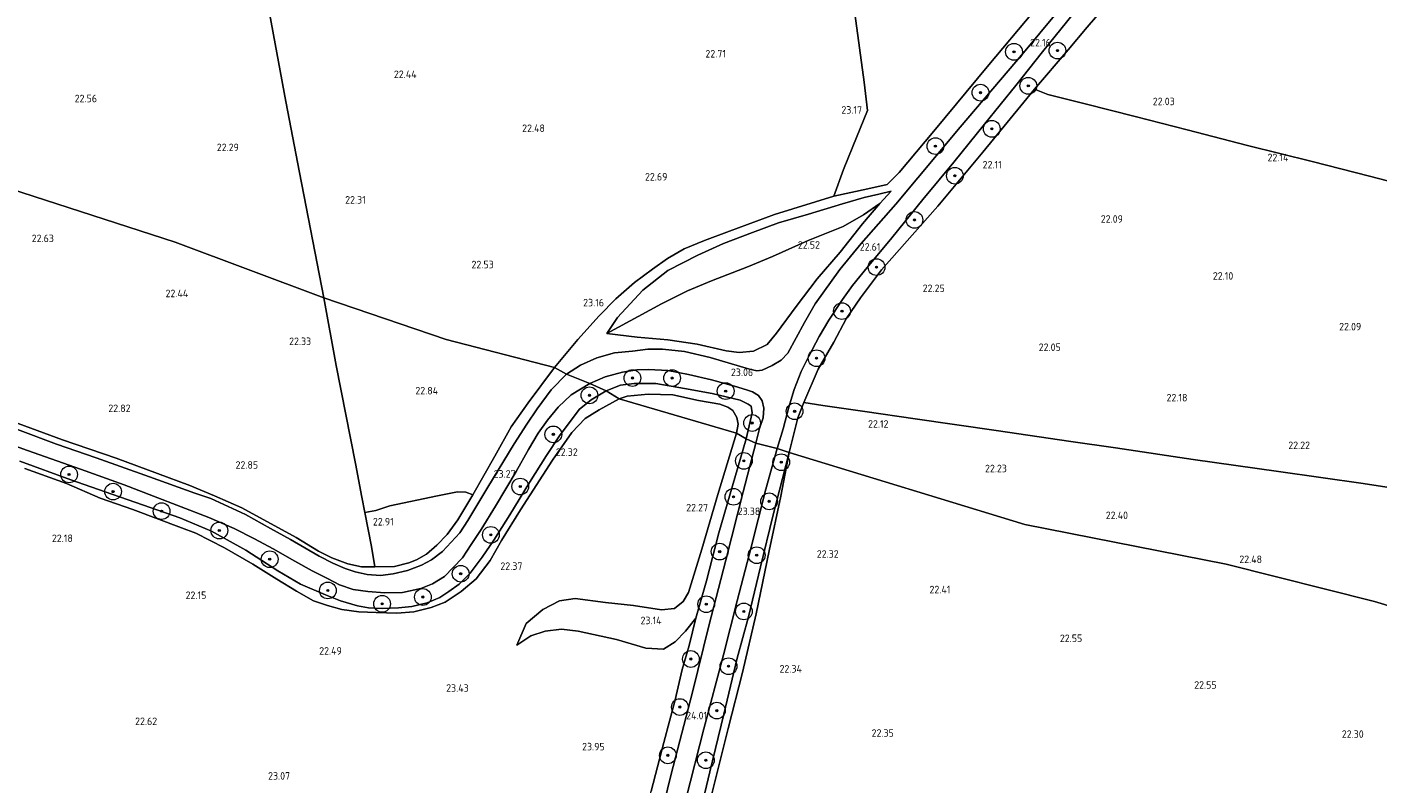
# Model space of a CAD drawing. Header units: metres. Extents: x 185049 to 189876, y 349292 to 352302.
# Tile 129 of 256: x 188527 to 188850, y 350448 to 350629. Entities that reach past the tile are written whole.
import ezdxf
from ezdxf.enums import TextEntityAlignment as Align

# ---------------------------------------------------------------- set-up
doc = ezdxf.new("R2010")
doc.units = ezdxf.units.M
for name, color, linetype, lineweight in [('B-WE-GR-BOOM-S', 90, 'Continuous', 25), ('B-WE-GR-GRAS-GV', 60, 'Continuous', 13), ('B-WE-GW-TALUD_KRUIN-G', 90, 'Continuous', 18), ('B-WE-GW-TALUD_TEEN-G', 90, 'Continuous', 18), ('B-WE-IE-TERREINAFSCHEIDING_DOORGANG-G', 210, 'Continuous', 18), ('B-WE-IE-TERREINAFSCHEIDING_KUNSTMATIG_HEKWERK-G', 20, 'IE-TERREINAFSCHEIDING-KUNSTMATIG', 18), ('B-WE-OG-TERREIN_GROEN-GV', 7, 'Continuous', 18), ('B-WE-VH-VERHARDING_ASFALT-GV', 252, 'Continuous', 18), ('X-XX-AL-HOOGTELABEL-S', 7, 'Continuous', 25)]:
    doc.layers.add(name, color=color, linetype=linetype, lineweight=lineweight)
doc.styles.add('NLCS-ISO-ANNOTATIVE-T18', font='NLCS-ISO.ttf', dxfattribs={"height": 1.8})
doc.linetypes.add('IE-TERREINAFSCHEIDING-KUNSTMATIG', pattern='A,4,[82,NLCS.SHX,S=0.75,R=90,X=0,Y=0],4,-2', length=10)

# ---------------------------------------------------------------- blocks, each defined once
blk = doc.blocks.new('SAL-HOOGTELABEL-SO')
at = {"color": 0, "linetype": 'ByBlock', "lineweight": -2, "style": 'NLCS-ISO-ANNOTATIVE-T18'}
blk.add_attdef('HOOGTE', text='', height=1.8, dxfattribs=at).set_placement((2.79, 0), align=Align.RIGHT)
blk = doc.blocks.new('SGR-BOOM_01-SO')
at = {"linetype": 'ByBlock', "lineweight": 18}
h = blk.add_hatch(color=0, dxfattribs=at)
h.dxf.hatch_style = 1
edge = h.paths.add_edge_path()
edge.add_arc((0, 0), 0.25, 0, 360)
at = {"color": 0, "linetype": 'ByBlock', "lineweight": 18}
for radius in [2, 0.25]:
    blk.add_circle((0, 0), radius, dxfattribs=at)

msp = doc.modelspace()

# ---------------------------------------------------------------- linework, layer by layer
at = {"layer": 'B-WE-GR-GRAS-GV'}
for points in [[(188592.43, 350594.566, 22.333), (188598.18, 350564.522, 22.313), (188562.679, 350577.882, 22.345), (188503.232, 350597.119, 22.531), (188499.749, 350614.711, 22.503), (188495.539, 350634.492, 22.649), (188491.817, 350653.424, 22.601), (188526.966, 350702.952, 21.865), (188549.075, 350706.327, 22.029), (188570.577, 350708.926, 22.029), (188571.788, 350703.537, 22.448), (188572.652, 350699.126, 22.866), (188573.588, 350694.345, 22.842), (188575.099, 350686.034, 22.692), (188578.41, 350668.103, 22.448), (188581.723, 350650.959, 22.365), (188585.211, 350632.731, 22.274), (188589.105, 350611.535, 22.31)], [(188687.507, 350553.481, 22.925), (188694.443, 350551.87, 22.799), (188697.605, 350551.507, 22.775), (188700.997, 350551.756, 22.72), (188704.245, 350553.373, 22.716), (188706.537, 350556.11, 22.736), (188711.193, 350562.513, 22.728), (188716.258, 350569.115, 22.728), (188721.7, 350575.519, 22.677), (188727.069, 350582.25, 22.688), (188731.219, 350587.156, 22.787), (188733.905, 350590.096, 22.677), (188730.996, 350589.338, 23.316), (188727.481, 350588.587, 23.521), (188722.318, 350587.084, 23.446), (188714.174, 350584.615, 23.458), (188706.966, 350582.522, 23.561), (188700.788, 350580.186, 23.553), (188693.791, 350577.555, 23.592), (188687.724, 350574.762, 23.584), (188680.502, 350571.107, 23.517), (188674.508, 350566.397, 23.419), (188668.482, 350559.861, 23.403), (188665.918, 350556.044, 23.316), (188673.14, 350555.136, 23.273), (188680.491, 350554.472, 23.123)], [(188639.11, 350526.646, 23.186), (188633.844, 350517.367, 23.224), (188632.18, 350518.046, 23.289), (188630.201, 350518.092, 23.266), (188625.433, 350517.163, 23.08), (188614.007, 350514.768, 22.883), (188610.693, 350513.684, 22.822), (188608.019, 350513.168, 22.894), (188607.299, 350516.827, 22.788), (188605.799, 350524.937, 22.762), (188603.507, 350536.635, 22.561), (188601.197, 350548.379, 22.405), (188598.18, 350564.522, 22.313), (188627.483, 350554.614, 22.677), (188653.375, 350547.863, 23.083), (188647.126, 350539.418, 23.107), (188643.052, 350533.651, 23.186)], [(188690.977, 350544.915, 23.095), (188696.423, 350543.414, 23.028), (188699.321, 350542.567, 23.004), (188700.784, 350542.059, 23.004), (188702.166, 350541.165, 23.016), (188703.082, 350539.944, 23.067), (188703.449, 350538.177, 23.135), (188703.316, 350535.875, 23.146), (188702.442, 350533.294, 23.182), (188701.541, 350529.755, 23.233), (188699.251, 350530.837, 23.131), (188700.659, 350537.017, 23.131), (188700.436, 350538.64, 23.135), (188699.755, 350539.127, 23.107), (188697.816, 350540.098, 23.091), (188691.128, 350541.695, 22.988), (188684.535, 350542.877, 22.996), (188677.652, 350544.02, 23.142), (188672.475, 350544.068, 23.249), (188669.181, 350543.67, 23.178), (188665.767, 350542.284, 23.146), (188661.875, 350544.025, 23.233), (188665.497, 350545.679, 23.237), (188669.636, 350546.78, 23.209), (188673.101, 350547.348, 23.17), (188675.893, 350547.406, 23.135), (188680.471, 350547.182, 23.123), (188685.462, 350546.215, 23.131)], [(188691.128, 350541.695, 22.988), (188697.816, 350540.098, 23.091), (188699.755, 350539.127, 23.107), (188700.436, 350538.64, 23.135), (188700.659, 350537.017, 23.131), (188699.251, 350530.837, 23.131), (188696.964, 350532.166, 22.167), (188697.325, 350534.321, 22.179), (188697.041, 350535.948, 22.203), (188696.028, 350537.617, 22.207), (188694.881, 350538.382, 22.215), (188692.959, 350539.072, 22.219), (188687.826, 350540.017, 22.223), (188681.684, 350541.329, 22.231), (188675.827, 350541.485, 22.242), (188670.768, 350540.999, 22.262), (188668.886, 350540.348, 22.266), (188665.767, 350542.284, 23.146), (188669.181, 350543.67, 23.178), (188672.475, 350544.068, 23.249), (188677.652, 350544.02, 23.142), (188684.535, 350542.877, 22.996)], [(188697.325, 350534.321, 22.179), (188696.964, 350532.166, 22.167), (188668.886, 350540.348, 22.266), (188670.768, 350540.999, 22.262), (188675.827, 350541.485, 22.242), (188681.684, 350541.329, 22.231), (188687.826, 350540.017, 22.223), (188692.959, 350539.072, 22.219), (188694.881, 350538.382, 22.215), (188696.028, 350537.617, 22.207), (188697.041, 350535.948, 22.203)], [(188873.423, 350494.709, 21.883), (188871.476, 350485.234, 21.942), (188849.538, 350491.852, 22.219), (188814.046, 350500.824, 22.519), (188765.945, 350510.291, 22.424), (188709.514, 350527.523, 22.685), (188711.647, 350535.84, 22.704), (188713.03, 350539.474, 22.653), (188717.594, 350538.799, 22.373), (188727.61, 350537.335, 22.187), (188739.679, 350535.572, 22.128), (188759.032, 350532.812, 22.148), (188776.888, 350530.206, 22.337), (188787.638, 350528.69, 22.294), (188806.171, 350525.855, 22.31), (188826.565, 350522.971, 22.345), (188846.873, 350520.094, 22.179), (188863.361, 350517.595, 22.14), (188875.381, 350515.852, 22.112), (188877.808, 350515.607, 21.982), (188875.898, 350505.727, 21.95)], [(188689.746, 350496.791, 23.3), (188687.188, 350487.899, 23.277), (188684.721, 350484.746, 23.467), (188682.23, 350482.194, 23.467), (188679.457, 350480.45, 23.649), (188675.238, 350480.733, 23.672), (188668.242, 350482.77, 23.645), (188659.082, 350484.792, 23.471), (188655.07, 350485.27, 23.414), (188651.2, 350484.805, 23.391), (188647.749, 350483.657, 23.368), (188644.384, 350481.443, 23.402), (188646.611, 350486.603, 22.868), (188650.6, 350489.964, 22.796), (188654.63, 350492.058, 22.595), (188658.322, 350492.577, 22.633), (188665.621, 350491.672, 22.637), (188672.313, 350490.881, 22.549), (188678.999, 350489.903, 22.489), (188682.103, 350490.206, 22.364), (188684.154, 350491.915, 22.364), (188685.491, 350494.031, 22.348), (188688.678, 350504.379, 22.31), (188692.442, 350517.458, 22.261), (188696.964, 350532.166, 22.167), (188699.251, 350530.837, 23.131), (188692.674, 350508.314, 23.273)], [(188687.036, 350431.687, 23.245), (188684.517, 350422.319, 23.438), (188683.551, 350422.677, 23.969), (188684.504, 350426.351, 23.956), (188687.424, 350438.006, 23.91), (188690.573, 350451.134, 23.8), (188693.929, 350464.945, 23.634), (188697.111, 350478.351, 23.516), (188699.792, 350488.242, 23.334), (188702.713, 350500.19, 23.243), (188705.636, 350512.28, 23.194), (188709.514, 350527.523, 22.685), (188707.56, 350517.089, 22.599), (188704.768, 350504.029, 22.682), (188701.649, 350488.94, 22.815), (188698.349, 350474.868, 22.955), (188694.935, 350461.449, 23.08), (188690.417, 350443.283, 23.236)], [(188615.142, 350500.258, 23.342), (188610.419, 350500.211, 23.387), (188609.645, 350505.012, 23.027), (188608.019, 350513.168, 22.894), (188610.693, 350513.684, 22.822), (188614.007, 350514.768, 22.883), (188625.433, 350517.163, 23.08), (188630.201, 350518.092, 23.266), (188632.18, 350518.046, 23.289), (188633.844, 350517.367, 23.224), (188630.237, 350511.423, 23.319), (188627.702, 350507.905, 23.364), (188625.258, 350505.331, 23.364), (188622.803, 350503.211, 23.349), (188620.36, 350501.828, 23.338), (188618.542, 350501.126, 23.342)]]:
    msp.add_polyline3d(points, close=True, dxfattribs=at)
for points in [[(188722.798, 350650.901, 22.941), (188727.459, 350616.178, 23.004), (188728.288, 350609.436, 23.213), (188724.798, 350600.752, 23.312), (188722.519, 350595.24, 23.3), (188720.194, 350588.859, 23.3), (188706.008, 350584.536, 23.458), (188695.23, 350580.52, 23.336), (188689.271, 350578.293, 23.261), (188684.416, 350576.291, 23.237), (188680.448, 350573.98, 23.304), (188676.839, 350571.414, 23.3), (188672.572, 350568.231, 23.3), (188668.053, 350564.282, 23.34), (188664.079, 350560.229, 23.383), (188659.016, 350554.604, 23.131), (188653.375, 350547.863, 23.083), (188627.483, 350554.614, 22.677), (188598.18, 350564.522, 22.313), (188592.43, 350594.566, 22.333), (188589.105, 350611.535, 22.31), (188585.211, 350632.731, 22.274)], [(188767.775, 350632.761, 22.373), (188757.275, 350620.322, 22.4), (188744.11, 350604.465, 22.424), (188735.839, 350594.582, 22.566), (188732.958, 350591.724, 23.032), (188728.356, 350590.635, 23.257), (188720.194, 350588.859, 23.3), (188722.519, 350595.24, 23.3), (188724.798, 350600.752, 23.312), (188728.288, 350609.436, 23.213), (188727.459, 350616.178, 23.004), (188722.798, 350650.901, 22.941)], [(188776.932, 350636.924, 22.195), (188765.617, 350623.196, 22.207), (188750.408, 350605.429, 22.223), (188735.032, 350586.962, 22.467), (188726.786, 350577.551, 22.657), (188721.633, 350571.335, 22.728), (188715.763, 350563.106, 22.842), (188713.217, 350558.662, 22.882), (188709.186, 350551.305, 22.906), (188707.625, 350549.676, 22.917), (188705.474, 350548.388, 22.917), (188703.101, 350547.268, 22.925), (188701.784, 350547.118, 22.925), (188700.058, 350547.502, 22.925), (188690.624, 350550.291, 23.04), (188684.516, 350551.7, 23.099), (188679.213, 350552.26, 23.119), (188675.693, 350552.255, 23.166), (188672.032, 350551.801, 23.174), (188667.775, 350551.369, 23.186), (188663.51, 350550.202, 23.249), (188659.633, 350548.444, 23.209), (188656.298, 350546.258, 23.213), (188653.375, 350547.863, 23.083), (188659.016, 350554.604, 23.131), (188664.079, 350560.229, 23.383), (188668.053, 350564.282, 23.34), (188672.572, 350568.231, 23.3), (188676.839, 350571.414, 23.3), (188680.448, 350573.98, 23.304), (188684.416, 350576.291, 23.237), (188689.271, 350578.293, 23.261), (188695.23, 350580.52, 23.336), (188706.008, 350584.536, 23.458), (188720.194, 350588.859, 23.3), (188728.356, 350590.635, 23.257), (188732.958, 350591.724, 23.032), (188735.839, 350594.582, 22.566), (188744.11, 350604.465, 22.424), (188757.275, 350620.322, 22.4), (188767.775, 350632.761, 22.373)], [(188785.84, 350635.131, 22.073), (188780.802, 350629.369, 22.085), (188776.255, 350623.878, 22.085), (188768.198, 350614.476, 22.073), (188755.875, 350599.43, 22.088), (188745.124, 350586.484, 22.219), (188731.645, 350571.244, 22.349), (188726.572, 350564.541, 22.392), (188723.2, 350559.515, 22.385), (188720.22, 350553.943, 22.531), (188716.461, 350547.446, 22.653), (188713.03, 350539.474, 22.653), (188711.647, 350535.84, 22.704), (188709.514, 350527.523, 22.685), (188706.661, 350528.523, 23.213), (188708.115, 350533.218, 23.182), (188709.437, 350538.374, 23.111), (188710.713, 350542.607, 23.028), (188712.412, 350546.963, 22.953), (188714.206, 350550.629, 22.85), (188716.713, 350555.296, 22.831), (188719.006, 350559.239, 22.756), (188722.281, 350564.196, 22.72), (188724.653, 350567.515, 22.669), (188728.157, 350571.817, 22.617), (188734.102, 350578.927, 22.491), (188741.529, 350588.057, 22.341), (188748.952, 350597.001, 22.262), (188756.293, 350606.131, 22.183), (188763.768, 350615.406, 22.179), (188770.167, 350623.478, 22.112), (188777.582, 350632.642, 22.152)], [(188902.563, 350634.911, 21.946), (188900.011, 350620.375, 21.887), (188898.165, 350608.188, 21.915), (188895.451, 350595.398, 21.899), (188892.622, 350582.356, 21.986), (188885.813, 350584.058, 22.041), (188865.629, 350589.199, 22.152), (188848.354, 350593.698, 22.191), (188834.653, 350597.174, 22.14), (188819.198, 350601.042, 22.132), (188804.77, 350604.758, 22.104), (188792.3, 350607.961, 21.982), (188780.345, 350611.008, 22.049), (188771.423, 350613.204, 22.065), (188768.198, 350614.476, 22.073), (188776.255, 350623.878, 22.085), (188780.802, 350629.369, 22.085), (188785.84, 350635.131, 22.073)], [(188863.361, 350517.595, 22.14), (188846.873, 350520.094, 22.179), (188826.565, 350522.971, 22.345), (188806.171, 350525.855, 22.31), (188787.638, 350528.69, 22.294), (188776.888, 350530.206, 22.337), (188759.032, 350532.812, 22.148), (188739.679, 350535.572, 22.128), (188727.61, 350537.335, 22.187), (188717.594, 350538.799, 22.373), (188713.03, 350539.474, 22.653), (188716.461, 350547.446, 22.653), (188720.22, 350553.943, 22.531), (188723.2, 350559.515, 22.385), (188726.572, 350564.541, 22.392), (188731.645, 350571.244, 22.349), (188745.124, 350586.484, 22.219), (188755.875, 350599.43, 22.088), (188768.198, 350614.476, 22.073), (188771.423, 350613.204, 22.065), (188780.345, 350611.008, 22.049), (188792.3, 350607.961, 21.982), (188804.77, 350604.758, 22.104), (188819.198, 350601.042, 22.132), (188834.653, 350597.174, 22.14), (188848.354, 350593.698, 22.191), (188865.629, 350589.199, 22.152)], [(188503.232, 350597.119, 22.531), (188562.679, 350577.882, 22.345), (188598.18, 350564.522, 22.313), (188601.197, 350548.379, 22.405), (188603.507, 350536.635, 22.561), (188605.799, 350524.937, 22.762), (188607.299, 350516.827, 22.788), (188608.019, 350513.168, 22.894), (188609.645, 350505.012, 23.027), (188610.419, 350500.211, 23.387), (188607.205, 350500.208, 23.311), (188603.927, 350500.889, 23.308), (188600.147, 350502.324, 23.251), (188596.945, 350503.951, 23.251), (188591.626, 350507.17, 23.258), (188578.614, 350514.276, 23.179), (188572.089, 350517.2, 23.201), (188566.162, 350519.659, 23.171), (188558.4, 350522.501, 23.179), (188548.51, 350526.161, 23.152), (188535.694, 350530.593, 23.148), (188520.451, 350536.144, 23.126)], [(188520.451, 350536.144, 23.126), (188535.694, 350530.593, 23.148), (188548.51, 350526.161, 23.152), (188558.4, 350522.501, 23.179), (188566.162, 350519.659, 23.171), (188572.089, 350517.2, 23.201), (188578.614, 350514.276, 23.179), (188591.626, 350507.17, 23.258), (188596.945, 350503.951, 23.251), (188600.147, 350502.324, 23.251), (188603.927, 350500.889, 23.308), (188607.205, 350500.208, 23.311), (188610.419, 350500.211, 23.387), (188615.142, 350500.258, 23.342), (188618.542, 350501.126, 23.342), (188620.36, 350501.828, 23.338), (188622.803, 350503.211, 23.349), (188625.258, 350505.331, 23.364), (188627.702, 350507.905, 23.364), (188630.237, 350511.423, 23.319), (188633.844, 350517.367, 23.224), (188639.11, 350526.646, 23.186), (188643.052, 350533.651, 23.186), (188647.126, 350539.418, 23.107), (188653.375, 350547.863, 23.083), (188656.298, 350546.258, 23.213), (188652.628, 350542.51, 23.175), (188649.272, 350538.023, 23.217), (188646.798, 350534.36, 23.239), (188643.735, 350529.627, 23.228), (188637.419, 350519.223, 23.182), (188632.643, 350511.269, 23.236), (188630.712, 350508.336, 23.228), (188628.711, 350506.068, 23.205), (188626.634, 350503.881, 23.217), (188623.969, 350501.846, 23.198), (188621.575, 350500.579, 23.205), (188618.223, 350499.299, 23.201), (188614.824, 350498.463, 23.232), (188611.81, 350498.125, 23.217), (188608.61, 350498.319, 23.213), (188605.675, 350498.964, 23.213), (188603.357, 350499.759, 23.22), (188600.358, 350501.029, 23.224), (188597.108, 350502.758, 23.224), (188590.225, 350506.72, 23.198), (188585.428, 350509.312, 23.148), (188579.471, 350512.66, 23.118), (188574.311, 350515.1, 23.16), (188571.167, 350516.495, 23.16), (188567.334, 350517.829, 23.145), (188556.485, 350521.727, 23.152), (188543.765, 350526.249, 23.152), (188534.298, 350529.52, 23.152), (188524.908, 350533.043, 23.129)], [(188518.655, 350531.107, 23.137), (188527.302, 350528.05, 23.122), (188539.977, 350523.588, 23.148), (188550.489, 350519.784, 23.137), (188557.49, 350517.068, 23.141), (188570.741, 350511.969, 23.141), (188576.778, 350509.341, 23.156), (188581.598, 350506.893, 23.141), (188586.107, 350504.451, 23.141), (188591.284, 350501.499, 23.19), (188595.391, 350499.226, 23.198), (188599.061, 350497.364, 23.228), (188602.001, 350495.888, 23.247), (188605.252, 350494.759, 23.27), (188608.712, 350494.306, 23.292), (188612.777, 350493.982, 23.266), (188617.032, 350494.056, 23.251), (188621.4, 350494.986, 23.281), (188624.208, 350496.086, 23.296), (188627.048, 350497.874, 23.285), (188629.189, 350499.992, 23.285), (188631.358, 350502.332, 23.289), (188633.477, 350505.512, 23.296), (188635.816, 350509.106, 23.273), (188639.296, 350514.66, 23.296), (188644.194, 350522.975, 23.273), (188647.169, 350528.275, 23.255), (188649.498, 350532.17, 23.258), (188651.758, 350535.264, 23.281), (188654.271, 350538.407, 23.273), (188657.385, 350541.31, 23.217), (188661.875, 350544.025, 23.233), (188665.767, 350542.284, 23.146), (188662.169, 350540.174, 23.16), (188659.263, 350537.857, 23.164), (188654.556, 350531.53, 23.213), (188651.456, 350526.854, 23.236), (188647.4, 350520.334, 23.232), (188642.679, 350512.631, 23.213), (188638.846, 350506.551, 23.19), (188636.121, 350502.498, 23.164), (188633.242, 350498.674, 23.198), (188630.562, 350496.03, 23.198), (188628.153, 350494.27, 23.198), (188625.992, 350492.82, 23.198), (188622.975, 350491.557, 23.182), (188619.266, 350490.716, 23.175), (188616.1, 350490.395, 23.175), (188612.196, 350490.22, 23.175), (188608.888, 350490.365, 23.175), (188606.29, 350490.86, 23.156), (188602.164, 350492.031, 23.152), (188598.639, 350493.459, 23.099), (188592.633, 350496.025, 23.054), (188587.209, 350499.223, 23.004), (188579.58, 350504.201, 22.947), (188571.372, 350508.726, 22.841), (188563.732, 350511.895, 22.841), (188555.091, 350514.898, 22.837), (188547.533, 350517.566, 22.91), (188537.687, 350520.96, 22.951), (188525.529, 350525.439, 22.982)], [(188525.529, 350525.439, 22.982), (188537.687, 350520.96, 22.951), (188547.533, 350517.566, 22.91), (188555.091, 350514.898, 22.837), (188563.732, 350511.895, 22.841), (188571.372, 350508.726, 22.841), (188579.58, 350504.201, 22.947), (188587.209, 350499.223, 23.004), (188592.633, 350496.025, 23.054), (188598.639, 350493.459, 23.099), (188602.164, 350492.031, 23.152), (188606.29, 350490.86, 23.156), (188608.888, 350490.365, 23.175), (188612.196, 350490.22, 23.175), (188616.1, 350490.395, 23.175), (188619.266, 350490.716, 23.175), (188622.975, 350491.557, 23.182), (188625.992, 350492.82, 23.198), (188628.153, 350494.27, 23.198), (188630.562, 350496.03, 23.198), (188633.242, 350498.674, 23.198), (188636.121, 350502.498, 23.164), (188638.846, 350506.551, 23.19), (188642.679, 350512.631, 23.213), (188647.4, 350520.334, 23.232), (188651.456, 350526.854, 23.236), (188654.556, 350531.53, 23.213), (188659.263, 350537.857, 23.164), (188662.169, 350540.174, 23.16), (188665.767, 350542.284, 23.146), (188668.886, 350540.348, 22.266), (188664.09, 350537.754, 22.401), (188660.703, 350535.671, 22.394), (188657.505, 350532.365, 22.424), (188652.886, 350525.726, 22.261), (188645.26, 350513.847, 22.466), (188640.681, 350506.446, 22.474), (188637.971, 350501.671, 22.466), (188634.675, 350497.32, 22.466), (188631.068, 350494.287, 22.489), (188627.214, 350491.696, 22.496), (188623.92, 350490.471, 22.489), (188619.71, 350489.363, 22.549), (188615.643, 350489.08, 22.515), (188610.75, 350489.278, 22.458), (188606.555, 350489.395, 22.367), (188602.488, 350489.986, 22.348), (188599.127, 350490.896, 22.322), (188595.779, 350492.043, 22.31), (188591.704, 350494.318, 22.265), (188586.966, 350497.231, 22.254), (188581.231, 350500.787, 22.178), (188574.436, 350504.76, 22.178), (188567.572, 350508.255, 22.178), (188564.198, 350509.504, 22.17), (188552.53, 350513.856, 22.265), (188544.718, 350516.578, 22.197), (188536.68, 350520.099, 22.261), (188526.66, 350523.7, 22.273)], [(188526.66, 350523.7, 22.273), (188536.68, 350520.099, 22.261), (188544.718, 350516.578, 22.197), (188552.53, 350513.856, 22.265), (188564.198, 350509.504, 22.17), (188567.572, 350508.255, 22.178), (188574.436, 350504.76, 22.178), (188581.231, 350500.787, 22.178), (188586.966, 350497.231, 22.254), (188591.704, 350494.318, 22.265), (188595.779, 350492.043, 22.31), (188599.127, 350490.896, 22.322), (188602.488, 350489.986, 22.348), (188606.555, 350489.395, 22.367), (188610.75, 350489.278, 22.458), (188615.643, 350489.08, 22.515), (188619.71, 350489.363, 22.549), (188623.92, 350490.471, 22.489), (188627.214, 350491.696, 22.496), (188631.068, 350494.287, 22.489), (188634.675, 350497.32, 22.466), (188637.971, 350501.671, 22.466), (188640.681, 350506.446, 22.474), (188645.26, 350513.847, 22.466), (188652.886, 350525.726, 22.261), (188657.505, 350532.365, 22.424), (188660.703, 350535.671, 22.394), (188664.09, 350537.754, 22.401), (188668.886, 350540.348, 22.266), (188696.964, 350532.166, 22.167), (188692.442, 350517.458, 22.261), (188688.678, 350504.379, 22.31), (188685.491, 350494.031, 22.348), (188684.154, 350491.915, 22.364), (188682.103, 350490.206, 22.364), (188678.999, 350489.903, 22.489), (188672.313, 350490.881, 22.549), (188665.621, 350491.672, 22.637), (188658.322, 350492.577, 22.633), (188654.63, 350492.058, 22.595), (188650.6, 350489.964, 22.796), (188646.611, 350486.603, 22.868), (188644.384, 350481.443, 23.402), (188647.749, 350483.657, 23.368), (188651.2, 350484.805, 23.391), (188655.07, 350485.27, 23.414), (188659.082, 350484.792, 23.471), (188668.242, 350482.77, 23.645), (188675.238, 350480.733, 23.672), (188679.457, 350480.45, 23.649), (188682.23, 350482.194, 23.467), (188684.721, 350484.746, 23.467), (188687.188, 350487.899, 23.277), (188685.613, 350481.339, 23.603), (188683.975, 350475.62, 23.797), (188682.262, 350468.338, 23.827), (188679.561, 350458.11, 23.903), (188676.49, 350446.49, 23.99)], [(188676.49, 350446.49, 23.99), (188679.561, 350458.11, 23.903), (188682.262, 350468.338, 23.827), (188683.975, 350475.62, 23.797), (188685.613, 350481.339, 23.603), (188687.188, 350487.899, 23.277), (188689.746, 350496.791, 23.3), (188692.674, 350508.314, 23.273), (188699.251, 350530.837, 23.131), (188701.541, 350529.755, 23.233), (188698.496, 350518.137, 23.304), (188694.36, 350501.8, 23.452), (188690.324, 350486.059, 23.66), (188686.394, 350470.166, 23.891), (188681.3, 350450.568, 24.043), (188676.199, 350429.632, 24.123)], [(188684.929, 350444.814, 24.047), (188689.113, 350461.384, 23.99), (188693.798, 350479.073, 23.759), (188697.058, 350492.058, 23.543), (188700.476, 350504.845, 23.418), (188703.973, 350518.768, 23.232), (188706.661, 350528.523, 23.213), (188709.514, 350527.523, 22.685), (188705.636, 350512.28, 23.194), (188702.713, 350500.19, 23.243), (188699.792, 350488.242, 23.334), (188697.111, 350478.351, 23.516), (188693.929, 350464.945, 23.634), (188690.573, 350451.134, 23.8), (188687.424, 350438.006, 23.91)], [(188690.417, 350443.283, 23.236), (188694.935, 350461.449, 23.08), (188698.349, 350474.868, 22.955), (188701.649, 350488.94, 22.815), (188704.768, 350504.029, 22.682), (188707.56, 350517.089, 22.599), (188709.514, 350527.523, 22.685), (188765.945, 350510.291, 22.424), (188814.046, 350500.824, 22.519), (188849.538, 350491.852, 22.219), (188871.476, 350485.234, 21.942)]]:
    msp.add_polyline3d(points, dxfattribs=at)
at = {"layer": 'B-WE-GW-TALUD_KRUIN-G'}
for points in [[(188733.905, 350590.096, 22.677), (188730.996, 350589.338, 23.316), (188727.481, 350588.587, 23.521), (188722.318, 350587.084, 23.446), (188714.174, 350584.615, 23.458), (188706.966, 350582.522, 23.561), (188700.788, 350580.186, 23.553), (188693.791, 350577.555, 23.592), (188687.724, 350574.762, 23.584), (188680.502, 350571.107, 23.517), (188674.508, 350566.397, 23.419), (188668.482, 350559.861, 23.403), (188665.918, 350556.044, 23.316)], [(188644.384, 350481.443, 23.402), (188647.749, 350483.657, 23.368), (188651.2, 350484.805, 23.391), (188655.07, 350485.27, 23.414), (188659.082, 350484.792, 23.471), (188668.242, 350482.77, 23.645), (188675.238, 350480.733, 23.672), (188679.457, 350480.45, 23.649), (188682.23, 350482.194, 23.467), (188684.721, 350484.746, 23.467), (188687.188, 350487.899, 23.277)]]:
    msp.add_polyline3d(points, dxfattribs=at)
at = {"layer": 'B-WE-GW-TALUD_TEEN-G'}
for points in [[(188665.918, 350556.044, 23.316), (188678.959, 350563.124, 22.957), (188685.184, 350566.259, 22.933), (188690.992, 350568.649, 22.917), (188699.846, 350572.085, 22.657), (188705.567, 350574.443, 22.598), (188714.065, 350578.264, 22.59), (188722.493, 350581.634, 22.542), (188727.314, 350584.416, 22.775), (188731.219, 350587.156, 22.787), (188733.905, 350590.096, 22.677)], [(188526.66, 350523.7, 22.273), (188536.68, 350520.099, 22.261), (188544.718, 350516.578, 22.197), (188552.53, 350513.856, 22.265), (188564.198, 350509.504, 22.17), (188567.572, 350508.255, 22.178), (188574.436, 350504.76, 22.178), (188581.231, 350500.787, 22.178), (188586.966, 350497.231, 22.254), (188591.704, 350494.318, 22.265), (188595.779, 350492.043, 22.31), (188599.127, 350490.896, 22.322), (188602.488, 350489.986, 22.348), (188606.555, 350489.395, 22.367), (188610.75, 350489.278, 22.458), (188615.643, 350489.08, 22.515), (188619.71, 350489.363, 22.549), (188623.92, 350490.471, 22.489), (188627.214, 350491.696, 22.496), (188631.068, 350494.287, 22.489), (188634.675, 350497.32, 22.466), (188637.971, 350501.671, 22.466), (188640.681, 350506.446, 22.474), (188645.26, 350513.847, 22.466), (188652.886, 350525.726, 22.261), (188657.505, 350532.365, 22.424), (188660.703, 350535.671, 22.394), (188664.09, 350537.754, 22.401), (188668.886, 350540.348, 22.266)], [(188696.964, 350532.166, 22.167), (188697.325, 350534.321, 22.179), (188697.041, 350535.948, 22.203), (188696.028, 350537.617, 22.207), (188694.881, 350538.382, 22.215), (188692.959, 350539.072, 22.219), (188687.826, 350540.017, 22.223), (188681.684, 350541.329, 22.231), (188675.827, 350541.485, 22.242), (188670.768, 350540.999, 22.262), (188668.886, 350540.348, 22.266)], [(188696.964, 350532.166, 22.167), (188692.442, 350517.458, 22.261), (188688.678, 350504.379, 22.31), (188685.491, 350494.031, 22.348), (188684.154, 350491.915, 22.364), (188682.103, 350490.206, 22.364), (188678.999, 350489.903, 22.489), (188672.313, 350490.881, 22.549), (188665.621, 350491.672, 22.637), (188658.322, 350492.577, 22.633), (188654.63, 350492.058, 22.595), (188650.6, 350489.964, 22.796), (188646.611, 350486.603, 22.868), (188644.384, 350481.443, 23.402)], [(188709.514, 350527.523, 22.685), (188707.56, 350517.089, 22.599), (188704.768, 350504.029, 22.682), (188701.649, 350488.94, 22.815), (188698.349, 350474.868, 22.955), (188694.935, 350461.449, 23.08), (188690.417, 350443.283, 23.236)]]:
    msp.add_polyline3d(points, dxfattribs=at)
at = {"layer": 'B-WE-IE-TERREINAFSCHEIDING_DOORGANG-G'}
for points in [[(188771.423, 350613.204, 22.065), (188768.198, 350614.476, 22.073)], [(188722.519, 350595.24, 23.3), (188720.194, 350588.859, 23.3)], [(188713.03, 350539.474, 22.653), (188717.594, 350538.799, 22.373)], [(188607.299, 350516.827, 22.788), (188608.019, 350513.168, 22.894)], [(188610.693, 350513.684, 22.822), (188614.007, 350514.768, 22.883)], [(188615.142, 350500.258, 23.342), (188610.419, 350500.211, 23.387)]]:
    msp.add_polyline3d(points, dxfattribs=at)
at = {"layer": 'B-WE-IE-TERREINAFSCHEIDING_KUNSTMATIG_HEKWERK-G'}
for points in [[(188802.804, 350739.059, 22.069), (188800.167, 350719.778, 22.065), (188798.35, 350706.219, 22.096), (188797.239, 350699.312, 22.148), (188795.939, 350691.591, 22.175), (188794.62, 350684.48, 22.195), (188792.861, 350675.842, 22.242), (188791.121, 350669.692, 22.215), (188789.577, 350664.508, 22.215), (188787.411, 350658.987, 22.215), (188785.316, 350655.242, 22.258), (188781.845, 350650.129, 22.25), (188776.662, 350643.464, 22.306), (188767.775, 350632.761, 22.373), (188757.275, 350620.322, 22.4), (188744.11, 350604.465, 22.424), (188735.839, 350594.582, 22.566), (188732.958, 350591.724, 23.032)], [(188712.497, 350729.538, 22.092), (188714.402, 350714.868, 22.377), (188716.793, 350694.892, 22.408), (188719.539, 350673.798, 22.665), (188722.798, 350650.901, 22.941), (188727.459, 350616.178, 23.004), (188728.288, 350609.436, 23.213), (188724.798, 350600.752, 23.312), (188722.519, 350595.24, 23.3)], [(188598.18, 350564.522, 22.313), (188592.43, 350594.566, 22.333), (188589.105, 350611.535, 22.31), (188585.211, 350632.731, 22.274), (188581.723, 350650.959, 22.365), (188578.41, 350668.103, 22.448), (188575.099, 350686.034, 22.692), (188573.588, 350694.345, 22.842), (188572.652, 350699.126, 22.866), (188571.788, 350703.537, 22.448), (188570.577, 350708.926, 22.029)], [(188785.84, 350635.131, 22.073), (188780.802, 350629.369, 22.085), (188776.255, 350623.878, 22.085), (188768.198, 350614.476, 22.073), (188755.875, 350599.43, 22.088), (188745.124, 350586.484, 22.219), (188731.645, 350571.244, 22.349), (188726.572, 350564.541, 22.392), (188723.2, 350559.515, 22.385), (188720.22, 350553.943, 22.531), (188716.461, 350547.446, 22.653), (188713.03, 350539.474, 22.653), (188711.647, 350535.84, 22.704), (188709.514, 350527.523, 22.685)], [(188899.155, 350581.109, 20.841), (188896.57, 350581.602, 21.294), (188892.622, 350582.356, 21.986), (188885.813, 350584.058, 22.041), (188865.629, 350589.199, 22.152), (188848.354, 350593.698, 22.191), (188834.653, 350597.174, 22.14), (188819.198, 350601.042, 22.132), (188804.77, 350604.758, 22.104), (188792.3, 350607.961, 21.982), (188780.345, 350611.008, 22.049), (188771.423, 350613.204, 22.065)], [(188503.232, 350597.119, 22.531), (188505.536, 350585.663, 22.652), (188508.147, 350573.148, 22.864), (188510.41, 350562.985, 22.936), (188513.24, 350549.731, 23.046), (188515.309, 350538.233, 23.133), (188520.451, 350536.144, 23.126), (188535.694, 350530.593, 23.148), (188548.51, 350526.161, 23.152), (188558.4, 350522.501, 23.179), (188566.162, 350519.659, 23.171), (188572.089, 350517.2, 23.201), (188578.614, 350514.276, 23.179), (188591.626, 350507.17, 23.258), (188596.945, 350503.951, 23.251), (188600.147, 350502.324, 23.251), (188603.927, 350500.889, 23.308), (188607.205, 350500.208, 23.311), (188610.419, 350500.211, 23.387)], [(188653.375, 350547.863, 23.083), (188659.016, 350554.604, 23.131), (188664.079, 350560.229, 23.383), (188668.053, 350564.282, 23.34), (188672.572, 350568.231, 23.3), (188676.839, 350571.414, 23.3), (188680.448, 350573.98, 23.304), (188684.416, 350576.291, 23.237), (188689.271, 350578.293, 23.261), (188695.23, 350580.52, 23.336), (188706.008, 350584.536, 23.458), (188720.194, 350588.859, 23.3), (188728.356, 350590.635, 23.257), (188732.958, 350591.724, 23.032)], [(188598.18, 350564.522, 22.313), (188601.197, 350548.379, 22.405), (188603.507, 350536.635, 22.561), (188605.799, 350524.937, 22.762), (188607.299, 350516.827, 22.788)], [(188653.375, 350547.863, 23.083), (188647.126, 350539.418, 23.107), (188643.052, 350533.651, 23.186), (188639.11, 350526.646, 23.186), (188633.844, 350517.367, 23.224), (188630.237, 350511.423, 23.319), (188627.702, 350507.905, 23.364), (188625.258, 350505.331, 23.364), (188622.803, 350503.211, 23.349), (188620.36, 350501.828, 23.338), (188618.542, 350501.126, 23.342), (188615.142, 350500.258, 23.342)], [(188665.767, 350542.284, 23.146), (188662.169, 350540.174, 23.16), (188659.263, 350537.857, 23.164), (188654.556, 350531.53, 23.213), (188651.456, 350526.854, 23.236), (188647.4, 350520.334, 23.232), (188642.679, 350512.631, 23.213), (188638.846, 350506.551, 23.19), (188636.121, 350502.498, 23.164), (188633.242, 350498.674, 23.198), (188630.562, 350496.03, 23.198), (188628.153, 350494.27, 23.198), (188625.992, 350492.82, 23.198), (188622.975, 350491.557, 23.182), (188619.266, 350490.716, 23.175), (188616.1, 350490.395, 23.175), (188612.196, 350490.22, 23.175), (188608.888, 350490.365, 23.175), (188606.29, 350490.86, 23.156), (188602.164, 350492.031, 23.152), (188598.639, 350493.459, 23.099), (188592.633, 350496.025, 23.054), (188587.209, 350499.223, 23.004), (188579.58, 350504.201, 22.947), (188571.372, 350508.726, 22.841), (188563.732, 350511.895, 22.841), (188555.091, 350514.898, 22.837), (188547.533, 350517.566, 22.91), (188537.687, 350520.96, 22.951), (188525.529, 350525.439, 22.982)], [(188699.251, 350530.837, 23.131), (188700.659, 350537.017, 23.131), (188700.436, 350538.64, 23.135), (188699.755, 350539.127, 23.107), (188697.816, 350540.098, 23.091), (188691.128, 350541.695, 22.988), (188684.535, 350542.877, 22.996), (188677.652, 350544.02, 23.142), (188672.475, 350544.068, 23.249), (188669.181, 350543.67, 23.178), (188665.767, 350542.284, 23.146)], [(188717.594, 350538.799, 22.373), (188727.61, 350537.335, 22.187), (188739.679, 350535.572, 22.128), (188759.032, 350532.812, 22.148), (188776.888, 350530.206, 22.337), (188787.638, 350528.69, 22.294), (188806.171, 350525.855, 22.31), (188826.565, 350522.971, 22.345), (188846.873, 350520.094, 22.179), (188863.361, 350517.595, 22.14), (188875.381, 350515.852, 22.112), (188877.808, 350515.607, 21.982), (188881.484, 350515.256, 21.429), (188884.248, 350514.811, 20.841)], [(188687.188, 350487.899, 23.277), (188689.746, 350496.791, 23.3), (188692.674, 350508.314, 23.273), (188699.251, 350530.837, 23.131)], [(188709.514, 350527.523, 22.685), (188705.636, 350512.28, 23.194), (188702.713, 350500.19, 23.243), (188699.792, 350488.242, 23.334), (188697.111, 350478.351, 23.516), (188693.929, 350464.945, 23.634), (188690.573, 350451.134, 23.8), (188687.424, 350438.006, 23.91), (188684.504, 350426.351, 23.956), (188683.551, 350422.677, 23.969), (188680.495, 350410.897, 24.009), (188674.698, 350388.452, 23.827), (188667.944, 350366.445, 23.865), (188661.276, 350346.11, 23.869), (188653.805, 350323.374, 23.838), (188653.346, 350322.137, 23.84), (188648.653, 350309.476, 23.857), (188644.665, 350298.841, 23.85), (188638.645, 350282.611, 23.869), (188633.56, 350269.464, 23.914), (188625.733, 350249.585, 23.937), (188618.929, 350233.69, 23.926)], [(188614.007, 350514.768, 22.883), (188625.433, 350517.163, 23.08), (188630.201, 350518.092, 23.266), (188632.18, 350518.046, 23.289), (188633.844, 350517.367, 23.224)], [(188610.693, 350513.684, 22.822), (188608.019, 350513.168, 22.894), (188609.645, 350505.012, 23.027), (188610.419, 350500.211, 23.387)], [(188628.881, 350292.862, 23.876), (188632.154, 350302.074, 23.922), (188636.256, 350313.362, 24.047), (188641.475, 350328.009, 23.964), (188646.377, 350342.509, 24.02), (188650.856, 350355.133, 24.062), (188655.207, 350368.09, 23.99), (188658.378, 350378.809, 24.024), (188662.25, 350392.184, 24.013), (188666.239, 350406.9, 24.119), (188668.603, 350416.119, 24.089), (188670.598, 350423.981, 24.108), (188672.821, 350432.405, 24.096), (188676.49, 350446.49, 23.99), (188679.561, 350458.11, 23.903), (188682.262, 350468.338, 23.827), (188683.975, 350475.62, 23.797), (188685.613, 350481.339, 23.603), (188687.188, 350487.899, 23.277)]]:
    msp.add_polyline3d(points, dxfattribs=at)
at = {"layer": 'B-WE-OG-TERREIN_GROEN-GV'}
for points in [[(188678.959, 350563.124, 22.957), (188665.918, 350556.044, 23.316), (188668.482, 350559.861, 23.403), (188674.508, 350566.397, 23.419), (188680.502, 350571.107, 23.517), (188687.724, 350574.762, 23.584), (188693.791, 350577.555, 23.592), (188700.788, 350580.186, 23.553), (188706.966, 350582.522, 23.561), (188714.174, 350584.615, 23.458), (188722.318, 350587.084, 23.446), (188727.481, 350588.587, 23.521), (188730.996, 350589.338, 23.316), (188733.905, 350590.096, 22.677), (188731.219, 350587.156, 22.787), (188727.314, 350584.416, 22.775), (188722.493, 350581.634, 22.542), (188714.065, 350578.264, 22.59), (188705.567, 350574.443, 22.598), (188699.846, 350572.085, 22.657), (188690.992, 350568.649, 22.917), (188685.184, 350566.259, 22.933)], [(188700.997, 350551.756, 22.72), (188697.605, 350551.507, 22.775), (188694.443, 350551.87, 22.799), (188687.507, 350553.481, 22.925), (188680.491, 350554.472, 23.123), (188673.14, 350555.136, 23.273), (188665.918, 350556.044, 23.316), (188678.959, 350563.124, 22.957), (188685.184, 350566.259, 22.933), (188690.992, 350568.649, 22.917), (188699.846, 350572.085, 22.657), (188705.567, 350574.443, 22.598), (188714.065, 350578.264, 22.59), (188722.493, 350581.634, 22.542), (188727.314, 350584.416, 22.775), (188731.219, 350587.156, 22.787), (188727.069, 350582.25, 22.688), (188721.7, 350575.519, 22.677), (188716.258, 350569.115, 22.728), (188711.193, 350562.513, 22.728), (188706.537, 350556.11, 22.736), (188704.245, 350553.373, 22.716)]]:
    msp.add_polyline3d(points, close=True, dxfattribs=at)
at = {"layer": 'B-WE-VH-VERHARDING_ASFALT-GV'}
for points in [[(188777.582, 350632.642, 22.152), (188770.167, 350623.478, 22.112), (188763.768, 350615.406, 22.179), (188756.293, 350606.131, 22.183), (188748.952, 350597.001, 22.262), (188741.529, 350588.057, 22.341), (188734.102, 350578.927, 22.491), (188728.157, 350571.817, 22.617), (188724.653, 350567.515, 22.669), (188722.281, 350564.196, 22.72), (188719.006, 350559.239, 22.756), (188716.713, 350555.296, 22.831), (188714.206, 350550.629, 22.85), (188712.412, 350546.963, 22.953), (188710.713, 350542.607, 23.028), (188709.437, 350538.374, 23.111), (188708.115, 350533.218, 23.182), (188706.661, 350528.523, 23.213), (188701.541, 350529.755, 23.233), (188702.442, 350533.294, 23.182), (188703.316, 350535.875, 23.146), (188703.449, 350538.177, 23.135), (188703.082, 350539.944, 23.067), (188702.166, 350541.165, 23.016), (188700.784, 350542.059, 23.004), (188699.321, 350542.567, 23.004), (188696.423, 350543.414, 23.028), (188690.977, 350544.915, 23.095), (188685.462, 350546.215, 23.131), (188680.471, 350547.182, 23.123), (188675.893, 350547.406, 23.135), (188673.101, 350547.348, 23.17), (188669.636, 350546.78, 23.209), (188665.497, 350545.679, 23.237), (188661.875, 350544.025, 23.233), (188656.298, 350546.258, 23.213), (188659.633, 350548.444, 23.209), (188663.51, 350550.202, 23.249), (188667.775, 350551.369, 23.186), (188672.032, 350551.801, 23.174), (188675.693, 350552.255, 23.166), (188679.213, 350552.26, 23.119), (188684.516, 350551.7, 23.099), (188690.624, 350550.291, 23.04), (188700.058, 350547.502, 22.925), (188701.784, 350547.118, 22.925), (188703.101, 350547.268, 22.925), (188705.474, 350548.388, 22.917), (188707.625, 350549.676, 22.917), (188709.186, 350551.305, 22.906), (188713.217, 350558.662, 22.882), (188715.763, 350563.106, 22.842), (188721.633, 350571.335, 22.728), (188726.786, 350577.551, 22.657), (188735.032, 350586.962, 22.467), (188750.408, 350605.429, 22.223), (188765.617, 350623.196, 22.207), (188776.932, 350636.924, 22.195)], [(188524.908, 350533.043, 23.129), (188534.298, 350529.52, 23.152), (188543.765, 350526.249, 23.152), (188556.485, 350521.727, 23.152), (188567.334, 350517.829, 23.145), (188571.167, 350516.495, 23.16), (188574.311, 350515.1, 23.16), (188579.471, 350512.66, 23.118), (188585.428, 350509.312, 23.148), (188590.225, 350506.72, 23.198), (188597.108, 350502.758, 23.224), (188600.358, 350501.029, 23.224), (188603.357, 350499.759, 23.22), (188605.675, 350498.964, 23.213), (188608.61, 350498.319, 23.213), (188611.81, 350498.125, 23.217), (188614.824, 350498.463, 23.232), (188618.223, 350499.299, 23.201), (188621.575, 350500.579, 23.205), (188623.969, 350501.846, 23.198), (188626.634, 350503.881, 23.217), (188628.711, 350506.068, 23.205), (188630.712, 350508.336, 23.228), (188632.643, 350511.269, 23.236), (188637.419, 350519.223, 23.182), (188643.735, 350529.627, 23.228), (188646.798, 350534.36, 23.239), (188649.272, 350538.023, 23.217), (188652.628, 350542.51, 23.175), (188656.298, 350546.258, 23.213), (188661.875, 350544.025, 23.233), (188657.385, 350541.31, 23.217), (188654.271, 350538.407, 23.273), (188651.758, 350535.264, 23.281), (188649.498, 350532.17, 23.258), (188647.169, 350528.275, 23.255), (188644.194, 350522.975, 23.273), (188639.296, 350514.66, 23.296), (188635.816, 350509.106, 23.273), (188633.477, 350505.512, 23.296), (188631.358, 350502.332, 23.289), (188629.189, 350499.992, 23.285), (188627.048, 350497.874, 23.285), (188624.208, 350496.086, 23.296), (188621.4, 350494.986, 23.281), (188617.032, 350494.056, 23.251), (188612.777, 350493.982, 23.266), (188608.712, 350494.306, 23.292), (188605.252, 350494.759, 23.27), (188602.001, 350495.888, 23.247), (188599.061, 350497.364, 23.228), (188595.391, 350499.226, 23.198), (188591.284, 350501.499, 23.19), (188586.107, 350504.451, 23.141), (188581.598, 350506.893, 23.141), (188576.778, 350509.341, 23.156), (188570.741, 350511.969, 23.141), (188557.49, 350517.068, 23.141), (188550.489, 350519.784, 23.137), (188539.977, 350523.588, 23.148), (188527.302, 350528.05, 23.122), (188518.655, 350531.107, 23.137)], [(188676.199, 350429.632, 24.123), (188681.3, 350450.568, 24.043), (188686.394, 350470.166, 23.891), (188690.324, 350486.059, 23.66), (188694.36, 350501.8, 23.452), (188698.496, 350518.137, 23.304), (188701.541, 350529.755, 23.233), (188706.661, 350528.523, 23.213), (188703.973, 350518.768, 23.232), (188700.476, 350504.845, 23.418), (188697.058, 350492.058, 23.543), (188693.798, 350479.073, 23.759), (188689.113, 350461.384, 23.99), (188684.929, 350444.814, 24.047)]]:
    msp.add_polyline3d(points, dxfattribs=at)

# ---------------------------------------------------------------- block references
at = {"layer": 'B-WE-GR-BOOM-S'}
for p in [(188763.322, 350623.442, 21.35), (188773.722, 350623.731, 22.034), (188766.746, 350615.299, 22.052), (188755.303, 350613.67, 21.631), (188758.012, 350605.013, 22.069), (188744.517, 350600.871, 21.806), (188749.183, 350593.787, 22.192), (188739.502, 350583.204, 22.28), (188730.436, 350571.904, 22.385), (188722.169, 350561.375, 22.42), (188716.086, 350550.101, 22.771), (188672.035, 350545.364, 23.051), (188681.531, 350545.355, 22.98), (188661.76, 350541.227, 23.296), (188694.347, 350542.227, 22.735), (188710.841, 350537.4, 23.087), (188700.668, 350534.596, 22.929), (188653.12, 350531.881, 23.156), (188698.705, 350525.526, 23.122), (188707.646, 350525.213, 23.227), (188537.27, 350522.289, 22.98), (188547.794, 350518.181, 22.928), (188645.211, 350519.384, 23.086), (188696.2, 350516.937, 23.245), (188704.736, 350515.846, 23.227), (188559.406, 350513.505, 22.963), (188573.216, 350508.868, 22.893), (188638.181, 350507.813, 23.191), (188585.261, 350501.987, 22.98), (188692.91, 350503.809, 23.28), (188701.764, 350502.948, 23.403), (188630.955, 350498.521, 23.279), (188599.179, 350494.524, 23.156), (188621.911, 350492.95, 23.261), (188612.151, 350491.315, 23.261), (188689.708, 350491.229, 23.648), (188698.704, 350489.503, 23.613), (188686.026, 350478.109, 23.719), (188695.021, 350476.382, 23.613), (188683.392, 350466.618, 23.719), (188692.246, 350465.757, 23.648), (188680.522, 350455.052, 23.719), (188689.605, 350453.874, 23.789)]:
    msp.add_blockref('SGR-BOOM_01-SO', p, dxfattribs=at)
at = {"layer": 'X-XX-AL-HOOGTELABEL-S'}
for p, values in [((188769.34, 350624.719, 22.163), {'HOOGTE': '22.16'}), ((188691.624, 350622.081, 22.712), {'HOOGTE': '22.71'}), ((188617.621, 350617.175, 22.444), {'HOOGTE': '22.44'}), ((188541.163, 350611.369, 22.558), {'HOOGTE': '22.56'}), ((188724.184, 350608.633, 23.166), {'HOOGTE': '23.17'}), ((188798.97, 350610.664, 22.029), {'HOOGTE': '22.03'}), ((188648.313, 350604.251, 22.483), {'HOOGTE': '22.48'}), ((188575.106, 350599.666, 22.29), {'HOOGTE': '22.29'}), ((188757.596, 350595.515, 22.112), {'HOOGTE': '22.11'}), ((188826.191, 350597.251, 22.14), {'HOOGTE': '22.14'}), ((188677.614, 350592.632, 22.692), {'HOOGTE': '22.69'}), ((188605.454, 350587.114, 22.313), {'HOOGTE': '22.31'}), ((188786.586, 350582.532, 22.092), {'HOOGTE': '22.09'}), ((188530.853, 350577.896, 22.626), {'HOOGTE': '22.63'}), ((188714.109, 350576.316, 22.519), {'HOOGTE': '22.52'}), ((188728.585, 350575.847, 22.606), {'HOOGTE': '22.61'}), ((188636.07, 350571.634, 22.531), {'HOOGTE': '22.53'}), ((188743.963, 350565.943, 22.25), {'HOOGTE': '22.25'}), ((188812.993, 350568.909, 22.104), {'HOOGTE': '22.10'}), ((188562.992, 350564.714, 22.444), {'HOOGTE': '22.44'}), ((188662.45, 350562.513, 23.162), {'HOOGTE': '23.16'}), ((188843.608, 350556.771, 22.092), {'HOOGTE': '22.09'}), ((188592.388, 350553.259, 22.326), {'HOOGTE': '22.33'}), ((188771.721, 350551.842, 22.049), {'HOOGTE': '22.05'}), ((188698.123, 350545.848, 23.056), {'HOOGTE': '23.06'}), ((188622.758, 350541.439, 22.838), {'HOOGTE': '22.84'}), ((188549.194, 350537.224, 22.816), {'HOOGTE': '22.82'}), ((188802.025, 350539.766, 22.183), {'HOOGTE': '22.18'}), ((188730.506, 350533.474, 22.124), {'HOOGTE': '22.12'}), ((188831.345, 350528.36, 22.223), {'HOOGTE': '22.22'}), ((188656.17, 350526.729, 22.319), {'HOOGTE': '22.32'}), ((188579.706, 350523.658, 22.85), {'HOOGTE': '22.85'}), ((188641.304, 350521.508, 23.27), {'HOOGTE': '23.27'}), ((188758.834, 350522.81, 22.227), {'HOOGTE': '22.23'}), ((188687.342, 350513.441, 22.266), {'HOOGTE': '22.27'}), ((188699.836, 350512.566, 23.377), {'HOOGTE': '23.38'}), ((188787.804, 350511.61, 22.4), {'HOOGTE': '22.40'}), ((188612.14, 350510.064, 22.914), {'HOOGTE': '22.91'}), ((188535.386, 350506.11, 22.182), {'HOOGTE': '22.18'}), ((188718.586, 350502.346, 22.323), {'HOOGTE': '22.32'}), ((188642.924, 350499.441, 22.368), {'HOOGTE': '22.37'}), ((188819.87, 350501.074, 22.479), {'HOOGTE': '22.48'}), ((188567.319, 350492.481, 22.152), {'HOOGTE': '22.15'}), ((188745.324, 350493.84, 22.414), {'HOOGTE': '22.41'}), ((188676.224, 350486.442, 23.138), {'HOOGTE': '23.14'}), ((188776.859, 350482.178, 22.55), {'HOOGTE': '22.55'}), ((188599.727, 350479.151, 22.489), {'HOOGTE': '22.49'}), ((188709.797, 350474.865, 22.338), {'HOOGTE': '22.34'}), ((188630.077, 350470.262, 23.434), {'HOOGTE': '23.43'}), ((188809, 350471.006, 22.546), {'HOOGTE': '22.55'}), ((188687.114, 350463.678, 24.006), {'HOOGTE': '24.01'}), ((188555.551, 350462.308, 22.622), {'HOOGTE': '22.62'}), ((188731.778, 350459.486, 22.349), {'HOOGTE': '22.35'}), ((188662.609, 350456.246, 23.953), {'HOOGTE': '23.95'}), ((188844.189, 350459.245, 22.304), {'HOOGTE': '22.30'}), ((188587.357, 350449.236, 23.073), {'HOOGTE': '23.07'})]:
    msp.add_blockref('SAL-HOOGTELABEL-SO', p, dxfattribs=at).add_auto_attribs(values)

doc.saveas('drawing.dxf')
